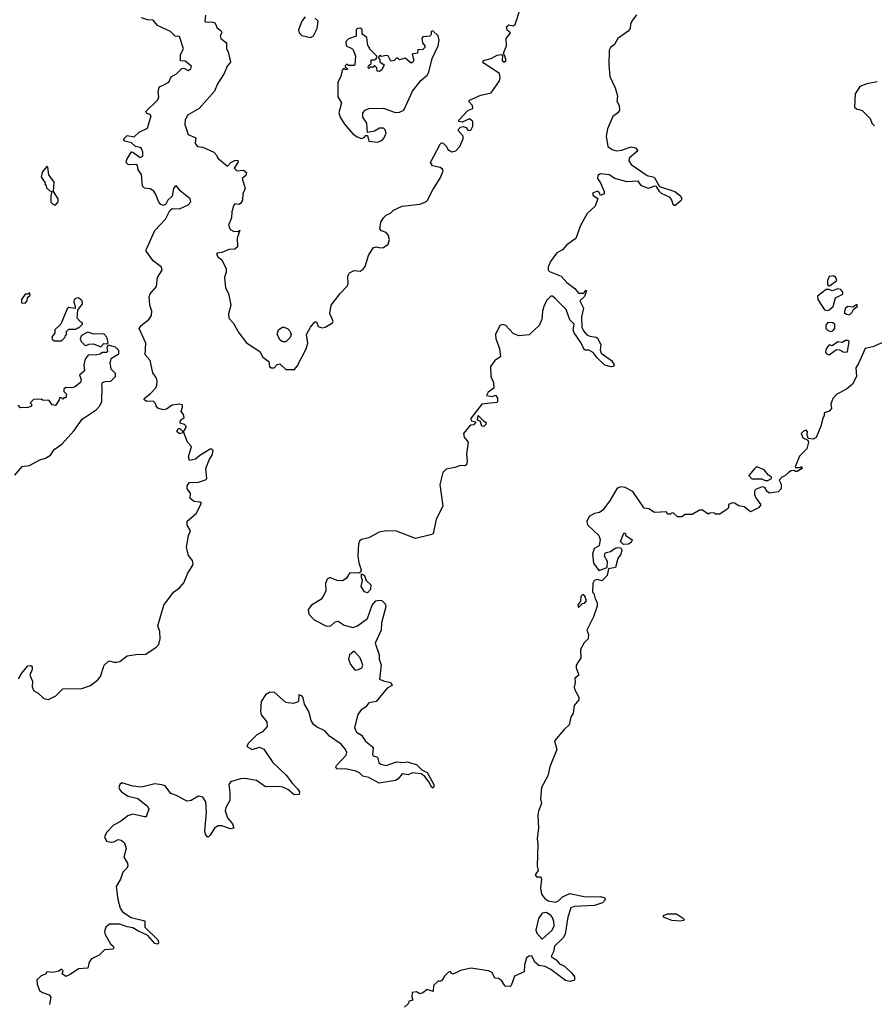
# Model space of a CAD drawing. Extents: x 2551545 to 2886624, y 315747 to 489036.
# Tile 18 of 119: x 2586218 to 2592085, y 356646 to 363405. Entities that reach past the tile are written whole.
import ezdxf

# ---------------------------------------------------------------- set-up
doc = ezdxf.new("R2010")
doc.units = 0

msp = doc.modelspace()

# ---------------------------------------------------------------- linework, layer by layer
at = {"layer": '0CON10XD'}
for points in [[(2587494.1, 363435.9), (2587490, 363395), (2587495, 363387.5), (2587535, 363390), (2587552.5, 363385), (2587565, 363372.5), (2587572.5, 363352.5), (2587591.2, 363335), (2587603.8, 363325), (2587606.2, 363315), (2587593.8, 363295), (2587598.8, 363275), (2587637.1, 363245), (2587638.8, 363205), (2587649.2, 363185), (2587666, 363114), (2587643.3, 363085), (2587621.4, 363035), (2587575.6, 362965), (2587556.6, 362913.4), (2587450.6, 362795), (2587370.9, 362749.1), (2587353.8, 362715), (2587352.1, 362685), (2587375, 362616.7), (2587427.5, 362595), (2587422.5, 362555), (2587440, 362535), (2587475, 362530), (2587551.2, 362495), (2587570, 362475), (2587578.8, 362455), (2587645, 362400), (2587667.5, 362425), (2587695, 362438.8), (2587715, 362440), (2587716.7, 362425), (2587690, 362385), (2587708.3, 362368.3), (2587755, 362371.2), (2587776.2, 362355), (2587770, 362335), (2587746.2, 362315), (2587766.1, 362246.1), (2587750.7, 362209.3), (2587747.5, 362165), (2587735, 362143.3), (2587725, 362136.7), (2587695, 362140), (2587685, 362127.5), (2587673.8, 362085), (2587673.3, 362045), (2587652.5, 361995), (2587663.3, 361965), (2587685, 361953.8), (2587715, 361950), (2587730, 361960), (2587712, 361905), (2587712.5, 361845), (2587695, 361830), (2587653.6, 361826.4), (2587605, 361806.7), (2587575, 361803.3), (2587568.8, 361795), (2587580, 361775), (2587605.5, 361755.5), (2587634.7, 361694.7), (2587636.6, 361673.4), (2587624.4, 361635), (2587630.9, 361565), (2587651.9, 361525), (2587667.1, 361445), (2587652.2, 361385), (2587654.5, 361355), (2587684.5, 361324.5), (2587722.5, 361255), (2587775, 361186), (2587866.8, 361126.8), (2587888.3, 361088.3), (2587929.3, 361059.3), (2587932.5, 361025), (2587944.1, 361014.1), (2587965, 361014), (2587985, 361037.5), (2588005, 361043.3), (2588045, 361003.8), (2588105, 361003.3), (2588124.2, 361025.8), (2588185.6, 361145), (2588196.7, 361185), (2588187.5, 361245), (2588215, 361293.8), (2588245, 361330), (2588255, 361330), (2588268.3, 361298.3), (2588295, 361288.8), (2588315.9, 361294.1), (2588366.7, 361325), (2588371.2, 361335), (2588347.7, 361387.7), (2588356, 361445), (2588418.1, 361525), (2588466.9, 361575), (2588472.2, 361595), (2588470, 361645), (2588482.9, 361667.1), (2588515, 361682.5), (2588555, 361678.8), (2588577, 361693), (2588588.8, 361711.2), (2588613.7, 361786.3), (2588645, 361838.8), (2588664.4, 361845.6), (2588695, 361838.2), (2588715, 361840), (2588748.2, 361865), (2588757.1, 361895), (2588747.1, 361927.1), (2588735, 361943.1), (2588702, 361955), (2588689.5, 361969.5), (2588697.8, 362015), (2588714.7, 362045.3), (2588735, 362062.9), (2588764.2, 362075.8), (2588785, 362098), (2588845, 362123.8), (2588965, 362138.1), (2589005.7, 362154.3), (2589018, 362165), (2589053.3, 362236.7), (2589105, 362316), (2589126.2, 362365), (2589120, 362380), (2589105, 362390), (2589051.4, 362401.4), (2589038.8, 362425), (2589105, 362550), (2589115, 362558.8), (2589125, 362557.5), (2589147.5, 362535), (2589157.5, 362515), (2589185, 362497.5), (2589212.5, 362505), (2589240, 362535), (2589263, 362587), (2589262.5, 362605), (2589227.5, 362645), (2589232.5, 362655), (2589243.9, 362666.1), (2589265, 362671.2), (2589282.5, 362665), (2589295, 362647.5), (2589305, 362643.8), (2589315, 362647.5), (2589328.8, 362675), (2589328, 362705), (2589305, 362723.8), (2589255, 362701.2), (2589232.5, 362705), (2589233.8, 362715), (2589295, 362782.5), (2589328.8, 362795), (2589326, 362815), (2589302.3, 362842.3), (2589305, 362852.5), (2589385, 362885.8), (2589455, 362903.8), (2589512.5, 362985), (2589517.5, 363005), (2589512.5, 363035), (2589407.5, 363105), (2589397.5, 363115), (2589402.5, 363125), (2589455, 363138.8), (2589495, 363161.4), (2589526.2, 363166.2), (2589531.7, 363161.7), (2589531.4, 363125), (2589545, 363112.5), (2589558.1, 363125), (2589548, 363155), (2589540, 363175), (2589559.2, 363225), (2589558.8, 363275), (2589586.7, 363315), (2589564.2, 363334.2), (2589559.2, 363355), (2589575, 363369.2), (2589605, 363363.8), (2589618.8, 363371.2), (2589656.7, 363485)], [(2587151.2, 360771.2), (2587135, 360785.8), (2587090, 360785), (2587073.3, 360795), (2587074.3, 360805.7), (2587115, 360836), (2587152.2, 360877.8), (2587160.5, 360895), (2587162.9, 360925), (2587156.5, 360945), (2587131.5, 360981.5), (2587113.5, 361065), (2587080.6, 361105), (2587084.3, 361185), (2587039.2, 361285), (2587052, 361305), (2587103.8, 361346.2), (2587122.2, 361375), (2587125.6, 361405), (2587112.5, 361445), (2587107.1, 361505), (2587115, 361523.8), (2587156.8, 361573.2), (2587164.2, 361635), (2587197.1, 361685), (2587192.5, 361705), (2587135, 361750), (2587087.5, 361815), (2587086.7, 361825), (2587145, 361958.8), (2587220, 362035), (2587250, 362095), (2587265, 362108), (2587315, 362106.2), (2587375.9, 362134.1), (2587392.5, 362155), (2587387.5, 362175), (2587320, 362230), (2587295, 362263.8), (2587285, 362261.2), (2587274.2, 362245.8), (2587265.6, 362194.4), (2587236, 362165), (2587221.7, 362138.3), (2587205, 362130), (2587186.4, 362136.4), (2587172.5, 362152.5), (2587154, 362205), (2587138.6, 362228.6), (2587115, 362243.8), (2587075, 362248.8), (2587061.7, 362261.7), (2587055, 362342.5), (2587032.5, 362375), (2587027.5, 362405), (2587015, 362411.2), (2586965, 362409.2), (2586949.2, 362425), (2586953.7, 362446.3), (2586985, 362497.5), (2586995, 362496.2), (2587045, 362458), (2587062.9, 362467.1), (2587064.5, 362495), (2587055, 362520), (2587045, 362528), (2587014.2, 362534.2), (2586985, 362560), (2586940, 362570), (2586932, 362585), (2586955, 362610), (2587005, 362600.8), (2587037.4, 362632.6), (2587095, 362660.8), (2587120.8, 362745), (2587115, 362753.8), (2587090.8, 362760.8), (2587083.3, 362775), (2587166.9, 362855), (2587172.5, 362875), (2587167.9, 362905), (2587173.1, 362935), (2587182.8, 362947.2), (2587202.5, 362955), (2587241.2, 362975), (2587257.3, 363012.7), (2587295, 363034.3), (2587330.9, 363069.1), (2587345, 363073.1), (2587375, 363056.9), (2587393.1, 363066.9), (2587398.5, 363085), (2587355, 363120), (2587323.3, 363123.3), (2587322.5, 363165), (2587342.5, 363205), (2587315, 363290), (2587285, 363292), (2587253.1, 363323.1), (2587165, 363364), (2587135, 363402.5), (2587095, 363404.5), (2587055, 363418.8)], [(2588177.5, 363425), (2588156.2, 363395), (2588132.5, 363335), (2588136.2, 363315), (2588155, 363296.2), (2588215, 363282.5)], [(2588215, 363282.5), (2588235.6, 363294.4), (2588260, 363345), (2588266.7, 363395), (2588247.5, 363415)], [(2590452.7, 363437.3), (2590419.5, 363395), (2590410.5, 363375), (2590408.1, 363345), (2590395, 363326), (2590323.3, 363275), (2590301.2, 363235), (2590275, 363214), (2590265.6, 363195), (2590262.5, 363095), (2590269.5, 363015), (2590305, 362936.7), (2590321.7, 362881.7), (2590316.7, 362845), (2590333.8, 362815), (2590335.8, 362785), (2590325, 362766.7), (2590289.3, 362740.7), (2590252.5, 362655), (2590244.3, 362605), (2590256, 362535), (2590285, 362514.3), (2590315, 362505.7), (2590349.7, 362510.3), (2590415, 362533.1), (2590446.2, 362525), (2590462.5, 362505), (2590401.2, 362455), (2590400.8, 362435), (2590415, 362410), (2590525, 362334.5), (2590574.2, 362325), (2590610.5, 362260.4), (2590715, 362225.6), (2590754, 362195), (2590763.3, 362175), (2590757.7, 362162.3), (2590715, 362126.7), (2590703.6, 362133.6), (2590696, 362165), (2590684.4, 362184.4), (2590625, 362211.9), (2590610.6, 362225), (2590590.7, 362260.7), (2590575, 362261.9), (2590535, 362246.4), (2590486, 362265), (2590465, 362296.9), (2590385, 362291.9), (2590328.9, 362308.9), (2590304.6, 362314.6), (2590265, 362340), (2590205, 362347.1), (2590188, 362335), (2590184, 362315), (2590205.6, 362285.5), (2590230.8, 362225), (2590229.7, 362210.3), (2590205, 362197.5), (2590194.2, 362224.2), (2590185, 362228.6), (2590151.4, 362215), (2590155, 362199.2), (2590186.7, 362176.7), (2590169.5, 362125), (2590114.5, 362075.5), (2590067.3, 361992.7), (2590035, 361903.3), (2589975, 361860), (2589944.5, 361825.5), (2589906.4, 361803.6), (2589862.5, 361745), (2589845.8, 361705), (2589845.9, 361685.9), (2589855, 361676.2), (2589935, 361644.3), (2589975, 361600), (2590028.9, 361558.9), (2590055, 361527.5), (2590091.7, 361528.3), (2590100, 361545), (2590110, 361545), (2590096.1, 361503.9), (2590063.8, 361475), (2590088.8, 361425), (2590074.3, 361365), (2590076.9, 361295), (2590088.3, 361268.3), (2590112, 361242)], [(2588675, 362564), (2588705, 362576.7), (2588721.2, 362595), (2588733.3, 362625), (2588728.3, 362648.3), (2588715, 362660), (2588689.3, 362660.7), (2588655, 362640), (2588605, 362630), (2588601.2, 362695), (2588574, 362735), (2588573.9, 362766.1), (2588590, 362785), (2588615.7, 362794.3), (2588715, 362798.6), (2588795, 362768.1), (2588825, 362770), (2588855, 362784.3), (2588914.6, 362915.4), (2588972, 362988), (2589015, 363024.4), (2589026.7, 363045), (2589050.8, 363139.2), (2589090, 363225), (2589098.8, 363265), (2589090, 363295), (2589055, 363327.5), (2589042.5, 363325), (2589042.5, 363305), (2589035, 363292.5), (2588985, 363287.5), (2588980, 363275), (2588982.5, 363245), (2589000, 363225), (2589000, 363215), (2588985, 363200), (2588951.7, 363198.3), (2588950, 363175), (2588911.7, 363168.3), (2588923, 363127), (2588916.4, 363113.6), (2588905, 363107.5), (2588865, 363140), (2588825, 363130), (2588815, 363140), (2588805, 363140), (2588790, 363125), (2588765, 363120), (2588747, 363157), (2588735, 363160), (2588702.5, 363152.5), (2588691.7, 363158.3), (2588680, 363145), (2588690, 363135), (2588690, 363115), (2588720, 363095), (2588705, 363060), (2588685, 363050), (2588671.7, 363051.7), (2588670, 363075), (2588655, 363090), (2588645, 363080), (2588625, 363080), (2588615, 363070), (2588610, 363075), (2588611.7, 363088.3), (2588630, 363105), (2588631.7, 363128.3), (2588655, 363130), (2588668.3, 363141.7), (2588670, 363155), (2588620, 363205), (2588620, 363215), (2588608.3, 363228.3), (2588601.7, 363281.7), (2588570, 363305), (2588568.3, 363338.3), (2588556.4, 363346.4), (2588540, 363345), (2588527.5, 363335), (2588528.3, 363291.7), (2588475, 363272.5), (2588457.5, 363255), (2588460, 363225), (2588498.3, 363208.3), (2588507, 363197), (2588522.5, 363155), (2588520, 363095), (2588515, 363090), (2588475, 363090), (2588465, 363100), (2588451.7, 363088.3), (2588451.7, 363081.7), (2588470, 363065), (2588455, 363060), (2588445, 363070), (2588431.7, 363058.3), (2588422.5, 363015), (2588403.3, 362975), (2588402.5, 362935), (2588403.3, 362875), (2588426.7, 362835), (2588410, 362765), (2588418, 362735), (2588448.7, 362688.7), (2588505, 362622), (2588535, 362601.2), (2588565, 362590), (2588583, 362597), (2588595, 362610), (2588605, 362610), (2588615, 362570), (2588675, 362564)], [(2592105, 362979.4), (2592034.4, 362965.6), (2591985, 362946.7), (2591954, 362895), (2591950, 362805), (2591963, 362793), (2592000.7, 362780.7), (2592056.4, 362726.4), (2592067.5, 362695), (2592087, 362677)], [(2586465, 362132.5), (2586482.5, 362155), (2586482.5, 362175), (2586450, 362225), (2586455, 362290), (2586419.3, 362339.3), (2586411.7, 362391.7), (2586405, 362397.5), (2586371.7, 362358.3), (2586366.7, 362325), (2586392.5, 362285), (2586390, 362275), (2586400, 362265), (2586401.7, 362251.7), (2586425, 362230), (2586440, 362225), (2586432.5, 362195), (2586433, 362153), (2586445, 362137.5), (2586465, 362132.5)], [(2591775, 361577.5), (2591785, 361582.5), (2591826.7, 361615), (2591820, 361635), (2591805, 361646.7), (2591775, 361642.5), (2591764, 361615), (2591762.5, 361585), (2591775, 361577.5)], [(2591765, 361407.5), (2591775, 361413.3), (2591802.5, 361435), (2591817.5, 361495), (2591869.2, 361520.8), (2591868.8, 361535), (2591855, 361553.8), (2591835, 361557.5), (2591795, 361542.5), (2591775, 361552.5), (2591755, 361552.5), (2591694, 361506), (2591696.2, 361485), (2591742.3, 361412.3), (2591765, 361407.5)], [(2586255, 361460), (2586270, 361475), (2586271.7, 361498.3), (2586290, 361515), (2586285, 361530), (2586275, 361520), (2586255, 361520), (2586230, 361485), (2586231.7, 361461.7), (2586255, 361460)], [(2590112, 361242), (2590132.2, 361232.2), (2590175, 361226.7), (2590185, 361219.2), (2590206.9, 361175), (2590202.3, 361137.7), (2590210.6, 361115), (2590280.8, 361065), (2590298.8, 361035), (2590292.5, 361025), (2590278.1, 361021.9), (2590234.2, 361034.2), (2590183.1, 361083.1), (2590155, 361120), (2590125, 361136.7), (2590095, 361136.7), (2590069.3, 361189.3), (2590024.6, 361254.6), (2590018.1, 361275), (2590024, 361315), (2589995.7, 361345), (2589968.9, 361415), (2589895, 361491.2), (2589875, 361506.7), (2589865, 361506.7), (2589835, 361476.7), (2589816.9, 361435), (2589808.1, 361405), (2589803.6, 361346.4), (2589784.2, 361305.8), (2589715, 361242.5), (2589645, 361235.7), (2589605, 361250.8), (2589555, 361305.8), (2589535, 361311.4), (2589514.6, 361305.4), (2589484.3, 361245), (2589487.1, 361215), (2589513.1, 361146.9), (2589518.6, 361091.4), (2589480, 361065), (2589450, 361025), (2589453.3, 360955), (2589470, 360915), (2589472.5, 360875), (2589435, 360846.9), (2589423.8, 360825), (2589462.9, 360817.1), (2589485, 360827.5), (2589497.9, 360807.9), (2589497.5, 360782.5), (2589493.3, 360776.7), (2589390, 360765), (2589312, 360665), (2589320.5, 360650.4), (2589350, 360645), (2589335.5, 360624.5), (2589315, 360622), (2589305, 360614.3), (2589265.5, 360565), (2589268.5, 360538.5), (2589296.7, 360505), (2589286.5, 360425), (2589291.2, 360375), (2589285, 360350), (2589275, 360342.9), (2589245, 360343.5), (2589205, 360329.7), (2589145, 360319.6), (2589122.8, 360297.2), (2589102.3, 360215), (2589123.3, 360065), (2589076.5, 359975), (2589056, 359875), (2589039.1, 359869.1), (2588935, 359843.3), (2588806.1, 359893.9), (2588735, 359896), (2588685, 359887.1), (2588615, 359846.9), (2588565, 359836.9), (2588550.8, 359825), (2588543.1, 359806.9), (2588539.5, 359725), (2588545.7, 359675.7), (2588562.5, 359627.5), (2588558.3, 359611.7), (2588543.6, 359606.4), (2588485, 359608.6), (2588460.5, 359569.6), (2588433.4, 359553.4), (2588394.7, 359554.6), (2588355, 359573.3), (2588345, 359574.4), (2588329.4, 359565), (2588317.8, 359535), (2588319.4, 359485), (2588301.1, 359445), (2588284.7, 359425.3), (2588222, 359385), (2588197.5, 359355), (2588204.3, 359325), (2588240, 359285), (2588325, 359241.9), (2588355, 359242.9), (2588385, 359271.2), (2588405, 359276.2), (2588445, 359247.5), (2588505, 359232.5), (2588536.6, 359243.4), (2588606.8, 359293.2), (2588638.8, 359385), (2588664.1, 359415.9), (2588685, 359420.8), (2588705, 359417.5), (2588726.7, 359395), (2588731.2, 359375), (2588702.9, 359265), (2588700, 359215), (2588659.2, 359125), (2588685.6, 359045), (2588686, 359015), (2588699.2, 358975), (2588688.3, 358878.3), (2588715.8, 358865.8), (2588765, 358855.7), (2588776.2, 358835), (2588740, 358815), (2588665, 358724.2), (2588615, 358716.2), (2588592, 358685), (2588563.1, 358666.9), (2588540.5, 358635), (2588517.5, 358545), (2588531.4, 358515), (2588565, 358494.4), (2588593.1, 358453.1), (2588638.6, 358415), (2588644.3, 358405), (2588640, 358360), (2588645, 358352.5), (2588675, 358342.5), (2588683.3, 358305), (2588696.7, 358295), (2588735, 358285.7), (2588805, 358309.2), (2588854.2, 358305.8), (2588875, 358310.8), (2588941.7, 358291.7), (2588980, 358255), (2589016.4, 358236.4), (2589060.8, 358155), (2589064, 358145), (2589055, 358130), (2589045, 358136.2), (2589029.7, 358169.7), (2588999.6, 358209.6), (2588975, 358228.8), (2588915, 358234.5), (2588885, 358221.5), (2588845, 358227.5), (2588816.6, 358193.4), (2588797.6, 358182.4), (2588685, 358164.5), (2588615, 358202.2), (2588575, 358212.9), (2588550, 358235), (2588525, 358245.8), (2588455, 358261.1), (2588395, 358260), (2588388.8, 358275), (2588392.5, 358285), (2588460, 358355), (2588462.9, 358375), (2588454.4, 358395), (2588425, 358432.2), (2588345.4, 358485.4), (2588313.4, 358523.4), (2588255, 358550), (2588235, 358567.5), (2588218.6, 358595), (2588204, 358655), (2588173.3, 358705), (2588165, 358750), (2588155, 358762.5), (2588135, 358770), (2588133, 358727), (2588125, 358720), (2588095, 358711.2), (2588045, 358716.7), (2587965, 358788.8), (2587932.7, 358787.3), (2587905, 358770), (2587875.7, 358725), (2587870.5, 358655), (2587875, 358634), (2587915.7, 358585), (2587917.3, 358552.7), (2587885, 358516.7), (2587846.7, 358495), (2587786.7, 358435), (2587777.5, 358415), (2587815, 358393.8), (2587865, 358410), (2587895, 358397.5), (2587956.7, 358305), (2588048.3, 358218.3), (2588090.6, 358160.6), (2588125.9, 358125.9), (2588139.1, 358105), (2588136.2, 358085), (2588103.4, 358083.4), (2588060, 358120), (2588025, 358136), (2587995, 358142), (2587905, 358139.5), (2587845, 358182.5), (2587764.6, 358195.4), (2587735, 358194.5), (2587665, 358174), (2587653.8, 358155), (2587660.2, 358100.2), (2587661.8, 358045), (2587633, 357997), (2587628.8, 357975), (2587643.8, 357925), (2587678.5, 357885), (2587688.8, 357855), (2587665, 357849.4), (2587605, 357871.1), (2587579.7, 357870.3), (2587555, 357855.7), (2587525, 357806), (2587515, 357796), (2587506.1, 357796.1), (2587493.9, 357813.9), (2587490, 357835), (2587500, 357965), (2587495.6, 358035), (2587475, 358068), (2587445, 358074.2), (2587394.4, 358045.6), (2587365, 358040.8), (2587295, 358079.4), (2587255, 358093.8), (2587216, 358145), (2587195, 358153.1), (2587145, 358158.9), (2587055, 358137.1), (2586995, 358143.8), (2586920, 358165), (2586906, 358154), (2586900, 358135), (2586905, 358117.5), (2586916.7, 358105), (2586962.5, 358075), (2587028.3, 358058.3), (2587096.2, 358005), (2587104, 357985), (2587089.5, 357940.4), (2587085, 357933.3), (2587075, 357932.5), (2586995, 357950.8), (2586960.9, 357939.1), (2586910.5, 357899.6), (2586862.5, 357875), (2586813.3, 357825), (2586800, 357795), (2586815, 357766.7), (2586845, 357758.8), (2586865, 357760), (2586893.6, 357776.4), (2586915, 357773.3), (2586936.7, 357755), (2586950, 357715), (2586932.5, 357655), (2586958.8, 357615), (2586961.2, 357595), (2586952.3, 357577.7), (2586926.8, 357553.2), (2586910, 357505), (2586880.8, 357455), (2586891.8, 357365), (2586907.1, 357305), (2586925, 357280), (2586982.6, 357242.6), (2587077.7, 357217.7), (2587077.8, 357175), (2587167.8, 357085), (2587170.8, 357065), (2587165, 357058), (2587145, 357063.8), (2587098.9, 357118.9), (2587029.1, 357149.1), (2586995, 357171.4), (2586955, 357177.1), (2586905, 357196.2), (2586835, 357195.5), (2586810, 357175), (2586800.8, 357145), (2586805.8, 357125), (2586841.1, 357061.1), (2586859.2, 357045), (2586864, 357035), (2586860, 357025), (2586799.7, 357020.3), (2586765, 356982), (2586711.4, 356958.6), (2586694.4, 356935.5), (2586685, 356894.3), (2586621.7, 356888.3), (2586565, 356850), (2586535, 356837.5), (2586510, 356855), (2586517.5, 356875), (2586505, 356887.5), (2586487, 356873), (2586445, 356863.3), (2586405, 356867.5), (2586396.4, 356853.6), (2586365, 356841.2), (2586337, 356813), (2586338.1, 356785), (2586355, 356740.8), (2586375, 356725.7), (2586421.4, 356711.4), (2586432.9, 356695), (2586422.9, 356645)], [(2586505, 361200), (2586530, 361225), (2586531.7, 361238.3), (2586540, 361245), (2586540, 361265), (2586555, 361280), (2586605, 361280), (2586615, 361290), (2586625, 361290), (2586650, 361315), (2586650, 361325), (2586635, 361330), (2586612.5, 361355), (2586618.3, 361411.7), (2586650, 361455), (2586646.1, 361476.1), (2586625, 361493.3), (2586613.6, 361496.4), (2586592.5, 361485), (2586590, 361465), (2586600, 361435), (2586598.3, 361421.7), (2586555, 361430), (2586545, 361420), (2586500, 361315), (2586460, 361275), (2586460, 361255), (2586440, 361225), (2586441.7, 361211.7), (2586455, 361200), (2586505, 361200)], [(2591915, 361380), (2591933, 361397), (2591945, 361420), (2591970, 361435), (2591965, 361450), (2591937.5, 361432.5), (2591903.9, 361436.1), (2591887.5, 361425), (2591877.5, 361395), (2591895, 361382.5), (2591915, 361380)], [(2588025, 361194.4), (2588007.5, 361205), (2587986.5, 361245), (2587995.6, 361275), (2588025, 361295.5), (2588056.9, 361285), (2588074.4, 361265), (2588081.2, 361245), (2588075, 361223.1), (2588045, 361194.5), (2588025, 361194.4)], [(2591785, 361264), (2591800.3, 361269.7), (2591813.8, 361285), (2591813.9, 361313.9), (2591800, 361325), (2591765, 361326.7), (2591751.7, 361308.3), (2591752, 361285), (2591762.7, 361272.7), (2591785, 361264)], [(2586775, 361160), (2586795, 361182.5), (2586815, 361180), (2586825, 361190), (2586815.8, 361225), (2586795, 361248.8), (2586727, 361247), (2586685, 361260), (2586643, 361237), (2586633.3, 361213.3), (2586640, 361195), (2586665, 361170), (2586675, 361167.5), (2586693.6, 361176.4), (2586725, 361180), (2586775, 361160)], [(2586185, 360278.8), (2586235, 360336.7), (2586285, 360343.8), (2586355.8, 360384.2), (2586395, 360396), (2586430, 360415), (2586456.1, 360453.9), (2586508.3, 360491.7), (2586593.3, 360585), (2586647.3, 360662.7), (2586742.3, 360727.7), (2586768, 360755), (2586781.9, 360785), (2586783.8, 360886.2), (2586781.2, 360905), (2586787.5, 360915), (2586805, 360922), (2586845, 360924.3), (2586876, 360955), (2586876, 360975), (2586846.2, 361005), (2586839.3, 361050.7), (2586848, 361082), (2586897.8, 361112.2), (2586899.2, 361135), (2586875, 361157.5), (2586825, 361170), (2586817.5, 361155), (2586820, 361125), (2586815, 361120), (2586785, 361120), (2586771.7, 361108.3), (2586746, 361104), (2586687.5, 361102.5), (2586668, 361075), (2586658.8, 361035), (2586663.3, 360995), (2586630, 360965), (2586640, 360935), (2586636.1, 360913.9), (2586595, 360882.5), (2586575, 360877.5), (2586535, 360880), (2586521.7, 360868.3), (2586521.7, 360851.7), (2586540, 360835), (2586535, 360810), (2586521.7, 360808.3), (2586515, 360800), (2586505, 360810), (2586491.7, 360808.3), (2586490, 360795), (2586465, 360757.5), (2586440.7, 360760.7), (2586421.7, 360791.7), (2586375, 360792.5), (2586365, 360800), (2586313, 360797), (2586290, 360775), (2586300, 360765), (2586298.3, 360751.7), (2586275, 360742.5), (2586225, 360740), (2586208.3, 360758.3)], [(2592169.3, 361200.7), (2592075, 361158.8), (2592022.3, 361147.7), (2591976.7, 361045), (2591957.5, 361015), (2591962.5, 360955), (2591936.1, 360903.9), (2591895, 360867.5), (2591826.7, 360833.3), (2591800, 360805), (2591793, 360787), (2591787.5, 360765), (2591790, 360735), (2591775, 360717.5), (2591740, 360705), (2591740, 360685), (2591733, 360677), (2591718, 360615), (2591685, 360536.7), (2591665, 360526.2), (2591630, 360530), (2591623.3, 360555), (2591626.1, 360576.1), (2591617, 360587), (2591599.3, 360580.7), (2591582.5, 360565), (2591593.3, 360535), (2591628.3, 360518.3), (2591633.3, 360505), (2591621.2, 360458.8), (2591571.2, 360408.8), (2591542.5, 360335), (2591545, 360330), (2591575, 360330), (2591585, 360337.5), (2591590, 360325), (2591555, 360303.3), (2591543, 360303), (2591535, 360310), (2591515, 360307.5), (2591495, 360297.5), (2591468.3, 360271.7), (2591450, 360265), (2591432.5, 360245), (2591446.4, 360216.4), (2591446.7, 360185), (2591425.7, 360164.3), (2591365, 360154.5), (2591350.6, 360165), (2591332.5, 360192.5), (2591315, 360198.8), (2591270.5, 360179.6), (2591262.5, 360165), (2591262.5, 360145), (2591271.7, 360121.7), (2591306.7, 360075), (2591290, 360055), (2591235, 360027.5), (2591191.7, 360061.7), (2591155, 360067.5), (2591125.9, 360085.9), (2591112.3, 360087.7), (2591085, 360077.5), (2591083.3, 360055), (2591075.9, 360044.1), (2591025, 360010), (2590995, 360010), (2590985, 360020), (2590955, 360017.5), (2590945, 360010), (2590905, 360037.5), (2590885, 360037.5), (2590835, 360007.5), (2590785, 360007.5), (2590767, 359993), (2590735, 359992.5), (2590705, 360020), (2590691.7, 360018.3), (2590685, 360010), (2590665, 360010), (2590657.5, 360027.5), (2590575, 360022.5), (2590537, 360047), (2590505, 360052.5), (2590426.4, 360166.4), (2590375, 360192.5), (2590345, 360197.5), (2590320.7, 360189.3), (2590272.3, 360107.7), (2590221.7, 360038.3), (2590197.7, 360022.3), (2590164.1, 360015.9), (2590127.5, 359995), (2590110.7, 359959.3), (2590116.4, 359936.4), (2590193.3, 359865), (2590203, 359837), (2590196.1, 359793.9), (2590162.5, 359775), (2590150, 359735), (2590157.5, 359675), (2590193.6, 359623.6), (2590250, 359645), (2590252.5, 359685), (2590231.7, 359721.7), (2590237.5, 359745), (2590275, 359753.3), (2590305, 359776.7), (2590325, 359782.5), (2590345, 359780), (2590352.5, 359765), (2590343.9, 359736.1), (2590324, 359706), (2590307.5, 359645), (2590260, 359635), (2590250.7, 359589.3), (2590215, 359552.5), (2590185, 359562.5), (2590175, 359560), (2590162.5, 359555), (2590153, 359537), (2590150, 359475), (2590160, 359465), (2590168.3, 359428.3), (2590182.5, 359405), (2590181.7, 359378.3), (2590156.7, 359305), (2590112.5, 359215), (2590122.5, 359185), (2590120, 359155), (2590093.3, 359126.7), (2590068.3, 359081.7), (2590070, 359025), (2590037.5, 358975), (2590037.5, 358955), (2590057.5, 358905), (2590030, 358885), (2590032.5, 358855), (2590024, 358825), (2590028.8, 358805), (2590056.2, 358755), (2590056.7, 358735), (2590024.1, 358695.9), (2590018.8, 358645), (2590002.7, 358617.3), (2589991.2, 358565), (2589955, 358532.5), (2589888.8, 358455), (2589906.1, 358393.9), (2589856.7, 358275), (2589843.3, 358215), (2589801.2, 358135), (2589793.8, 358055), (2589799.2, 358025), (2589778.8, 357971.2), (2589775.8, 357945), (2589780.8, 357855), (2589770.8, 357785), (2589776, 357745), (2589770, 357595), (2589776.7, 357563.3), (2589756.2, 357535), (2589765, 357521.2), (2589795, 357520), (2589801.2, 357505), (2589794, 357445), (2589801.3, 357401.3), (2589820, 357375), (2589845, 357356.9), (2589895, 357346.2), (2589916.7, 357355), (2589945.6, 357384.5), (2589994.5, 357405.5), (2590102.4, 357382.4), (2590205.2, 357385.3), (2590227.8, 357377.8), (2590238.8, 357365), (2590218.5, 357341.5), (2590165, 357323.9), (2590025, 357316.8), (2590002.2, 357307.8), (2589982.2, 357245), (2589963.6, 357126.4), (2589948.1, 357101.9), (2589889.2, 357045), (2589883.1, 357006.9), (2589866.7, 356975), (2589901.4, 356951.4), (2589925, 356923.8), (2589957.1, 356907.1), (2590009.6, 356859.6), (2590027.5, 356835), (2590027.6, 356812.4), (2589996.8, 356803.2), (2589965, 356810), (2589865, 356884.5), (2589825, 356905.6), (2589781.2, 356911.2), (2589755.4, 356935), (2589735, 356977.5), (2589715, 356975.6), (2589696.9, 356965), (2589683.3, 356915), (2589680.7, 356869.3), (2589615, 356840), (2589592.5, 356775), (2589585, 356767.5), (2589551.2, 356771.2), (2589525, 356809.2), (2589505, 356823.8), (2589480, 356825), (2589462.5, 356865), (2589436.4, 356876.4), (2589315, 356893.3), (2589245, 356878.8), (2589195, 356853.3), (2589180, 356860), (2589175, 356870), (2589163, 356867), (2589135, 356840), (2589119.3, 356810.7), (2589105, 356802.5), (2589093, 356807), (2589060, 356775), (2589057, 356733), (2589015, 356747.5), (2588986.1, 356723.9), (2588965, 356717.5), (2588941.7, 356731.7), (2588913.6, 356726.4), (2588910, 356695), (2588917.5, 356675), (2588891.7, 356668.3), (2588885, 356650), (2588860, 356625)], [(2591775, 361103.3), (2591825, 361140), (2591845, 361137.5), (2591875, 361122.5), (2591900, 361125), (2591912.5, 361195), (2591905, 361202.5), (2591887, 361203), (2591865, 361190), (2591835, 361193.8), (2591795, 361166.7), (2591775, 361172.5), (2591754, 361145), (2591750, 361125), (2591755, 361113.3), (2591775, 361103.3)], [(2586209.8, 358880.2), (2586232.1, 358917.9), (2586275, 358969.2), (2586295, 358972), (2586304.1, 358964.1), (2586304, 358945), (2586287.5, 358905), (2586306.4, 358863.6), (2586304.3, 358824.3), (2586315, 358798.8), (2586345, 358781.2), (2586385, 358744.2), (2586415, 358737.1), (2586466.5, 358763.5), (2586515, 358812.5), (2586645, 358813.6), (2586705, 358834.6), (2586755, 358873.1), (2586773.8, 358895), (2586797.5, 358975), (2586825, 359000), (2586835, 359004.2), (2586863.7, 358993.7), (2586885, 358993.8), (2586905, 359000), (2586955, 359037.7), (2587015, 359048.1), (2587085, 359050), (2587155, 359097.5), (2587173.8, 359116.2), (2587182, 359155), (2587179.2, 359205), (2587167.5, 359245), (2587207.3, 359385), (2587274.2, 359475), (2587316.2, 359503.8), (2587345, 359538), (2587370.2, 359599.8), (2587410, 359665), (2587405, 359692.5), (2587376.4, 359726.4), (2587362.9, 359785), (2587377.1, 359862.9), (2587390, 359895), (2587367.5, 359935), (2587368.3, 359961.7), (2587430, 360015), (2587466, 360085), (2587455, 360093.8), (2587417, 360097), (2587387.5, 360117.5), (2587390, 360155), (2587367.5, 360185), (2587367.5, 360205), (2587385, 360227.5), (2587445, 360231.2), (2587493.9, 360246.1), (2587503.3, 360255), (2587496, 360324), (2587521.4, 360388.6), (2587540, 360415), (2587546.7, 360446.7), (2587537, 360457), (2587525, 360456.2), (2587455, 360413.3), (2587425, 360388), (2587385, 360380), (2587378, 360405), (2587398, 360475), (2587371.2, 360505), (2587345, 360570), (2587315, 360562.5), (2587300, 360575), (2587300, 360585), (2587311.7, 360598.3), (2587318.3, 360598.3), (2587335, 360580), (2587345, 360580), (2587360, 360605), (2587360, 360615), (2587350, 360625), (2587320, 360635), (2587322.5, 360655), (2587347.5, 360675), (2587343.3, 360695), (2587327.5, 360715), (2587336.7, 360745), (2587335, 360760), (2587315, 360766.7), (2587265, 360758), (2587225, 360731.2), (2587204.2, 360725.8), (2587167.6, 360737.6), (2587154.4, 360754.4), (2587151.2, 360771.2)], [(2589405, 360611.4), (2589390, 360615), (2589378.8, 360648.8), (2589360, 360655), (2589365, 360687.5), (2589401.2, 360651.2), (2589420.7, 360640.7), (2589419.2, 360625), (2589405, 360611.4)], [(2591355, 360242.5), (2591380, 360255), (2591380, 360265), (2591358.3, 360278.3), (2591330, 360315), (2591285, 360333.3), (2591275, 360332.5), (2591260.5, 360319.6), (2591222.5, 360275), (2591245, 360253.3), (2591313.6, 360253.6), (2591335, 360242.5), (2591355, 360242.5)], [(2590363, 359803), (2590343.6, 359823.6), (2590365, 359880), (2590375, 359880), (2590380, 359865), (2590423.8, 359835), (2590416.7, 359815), (2590395, 359804), (2590363, 359803)], [(2588605, 359471.2), (2588585, 359476.7), (2588562.5, 359515), (2588572.5, 359555), (2588563.8, 359575), (2588565, 359600), (2588585, 359590), (2588597.5, 359555), (2588628, 359525), (2588626.8, 359493.2), (2588605, 359471.2)], [(2590055, 359370), (2590081.7, 359398.3), (2590095, 359400), (2590110, 359415), (2590098.3, 359448.3), (2590085, 359460), (2590070, 359445), (2590067.5, 359412.5), (2590050, 359385), (2590055, 359370)], [(2588525, 358940), (2588545, 358944), (2588566.7, 358955), (2588574, 358975), (2588555, 359023.8), (2588515, 359070), (2588481.2, 359045), (2588475.8, 359015), (2588489.1, 358979.1), (2588515, 358947.5), (2588525, 358940)], [(2589805, 357092.5), (2589873.1, 357155), (2589887.3, 357185), (2589885.4, 357215), (2589875, 357241.2), (2589865, 357255.8), (2589835, 357275.6), (2589805, 357272), (2589778.8, 357235), (2589762, 357155), (2589768.8, 357135), (2589805, 357092.5)], [(2590755, 357217.1), (2590695, 357221.1), (2590648.8, 357238.8), (2590638.8, 357245), (2590638.8, 357255), (2590665, 357266.6), (2590727.1, 357267.1), (2590774.2, 357235), (2590780, 357225), (2590775, 357221.4), (2590755, 357217.1)]]:
    msp.add_lwpolyline(points, dxfattribs=at)

doc.saveas('drawing.dxf')
